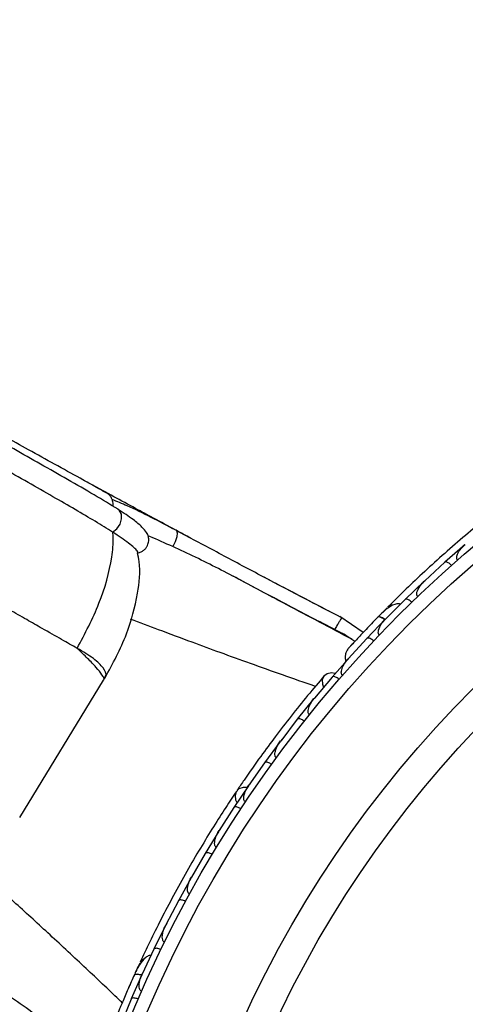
# Model space of a CAD drawing. Header units: millimetres. Extents: x 67.9 to 154, y 110.8 to 178.6.
# Tile 96 of 109: x 133.1 to 134.7, y 123.1 to 126.8. Entities that reach past the tile are written whole.
import ezdxf

# ---------------------------------------------------------------- set-up
doc = ezdxf.new("R2010")
doc.units = ezdxf.units.MM
doc.styles.add('SLDTEXTSTYLE0', font='TXT', dxfattribs={"width": 0.75})
doc.dimstyles.new('SLDDIMSTYLE0', dxfattribs={"dimtxt": 3.5, "dimasz": 3.302, "dimexe": 0, "dimexo": 0.0625, "dimgap": 0.875, "dimtad": 1, "dimdec": 0, "dimlfac": 20, "dimrnd": 1e-09, "dimzin": 12, "dimdsep": 46, "dimtxsty": 'SLDTEXTSTYLE0', "dimsah": 1, "dimcen": 0.09, "dimadec": 0, "dimazin": 3, "dimtfac": 1, "dimtofl": 0, "dimtmove": 0, "dimatfit": 3, "dimfxl": 1, "dimfrac": 2, "dimtolj": 1, "dimtzin": 12, "dimarcsym": 0})

# ---------------------------------------------------------------- blocks, each defined once
blk = doc.blocks.new('_D')
at = {"color": 7, "linetype": 'Continuous', "lineweight": 18, "transparency": 16777216}
for p, q in [((130.226, 141.8453), (153.9517, 141.8453)), ((152.9517, 141.8453), (152.9517, 114.3453)), ((129.4723, 114.3453), (153.9517, 114.3453))]:
    blk.add_line(p, q, dxfattribs=at)
for points in [[(152.9517, 141.8453), (152.4437, 138.5433), (153.4597, 138.5433)], [(152.9517, 114.3453), (153.4597, 117.6473), (152.4437, 117.6473)]]:
    blk.add_solid(points, dxfattribs=at)
at = {"color": 7, "linetype": 'Continuous', "lineweight": 18, "transparency": 16777216, "insert": (148.44, 125.2081), "char_height": 3.5, "attachment_point": 1, "rotation": 90, "style": 'SLDTEXTSTYLE0'}
blk.add_mtext('550', dxfattribs=at)

msp = doc.modelspace()

# ---------------------------------------------------------------- linework, layer by layer
at = {"color": 7, "linetype": 'Continuous', "lineweight": 25}
for p, q in [((133.4629, 124.9812), (133.4619, 124.9818)), ((133.4427, 124.8968), (133.4414, 124.8976)), ((134.747, 124.8497), (134.6735, 124.7853)), ((134.6735, 124.7853), (134.5992, 124.7169)), ((133.9922, 124.6786), (133.8885, 124.734)), ((134.6043, 124.7216), (134.5991, 124.7169)), ((134.5969, 124.7153), (134.5261, 124.6476)), ((134.1724, 124.641), (134.1337, 124.6614)), ((134.2012, 124.626), (134.1502, 124.6527)), ((134.5261, 124.6476), (134.4546, 124.5757)), ((134.4597, 124.6166), (134.4288, 124.5854)), ((134.371, 124.525), (134.2838, 124.5842)), ((134.4524, 124.574), (134.3842, 124.5029)), ((134.4591, 124.5802), (134.4545, 124.5757)), ((134.2106, 124.5647), (134.2106, 124.5647)), ((134.2648, 124.5366), (134.2649, 124.5366)), ((134.3843, 124.5028), (134.3156, 124.4275)), ((134.3208, 124.434), (134.2554, 124.3596)), ((134.3194, 124.4317), (134.3155, 124.4274)), ((134.2555, 124.3596), (134.1901, 124.2815)), ((133.098, 123.8393), (133.4084, 124.348)), ((133.4071, 124.3488), (133.409, 124.35)), ((134.188, 124.2796), (134.1263, 124.203)), ((134.1946, 124.2869), (134.1903, 124.2818)), ((134.1263, 124.2029), (134.0648, 124.1225)), ((134.0628, 124.1205), (134.0048, 124.0416)), ((134.0693, 124.1284), (134.065, 124.1228)), ((134.0049, 124.0416), (133.9471, 123.9589)), ((133.9452, 123.9568), (133.8909, 123.8757)), ((133.9515, 123.9651), (133.9472, 123.9591)), ((133.8909, 123.8756), (133.837, 123.7906)), ((133.8352, 123.7885), (133.7845, 123.7051)), ((133.841, 123.797), (133.837, 123.7907)), ((133.7845, 123.705), (133.7343, 123.6177)), ((133.738, 123.624), (133.7343, 123.6178)), ((133.7326, 123.6155), (133.6855, 123.5299)), ((133.6856, 123.5298), (133.6391, 123.4402)), ((133.6376, 123.4379), (133.5941, 123.3501)), ((133.6423, 123.4463), (133.6391, 123.4402)), ((133.5942, 123.35), (133.5516, 123.2581)), ((133.5423, 123.2983), (133.5388, 123.2905)), ((133.5501, 123.2557), (133.5104, 123.1656)), ((133.5542, 123.2638), (133.5515, 123.258)), ((133.5104, 123.1655), (133.4717, 123.0712))]:
    msp.add_line(p, q, dxfattribs=at)
at = {"color": 1, "linetype": 'Continuous', "lineweight": 25, "flags": 128}
for points in [[(133.4414, 124.8976), (133.4572, 124.9095), (133.4692, 124.9266), (133.4753, 124.946), (133.4744, 124.9642), (133.4666, 124.9781), (133.4629, 124.9812)], [(133.6768, 124.9039), (133.6782, 124.9029), (133.6815, 124.8942), (133.68, 124.8797), (133.674, 124.8617), (133.6646, 124.8435)], [(134.4519, 124.5732), (134.4493, 124.5749), (134.4425, 124.5788), (134.4364, 124.5815), (134.4312, 124.5828), (134.4271, 124.5827), (134.4243, 124.5812)], [(133.5499, 123.2548), (133.5468, 123.2555), (133.5391, 123.2569), (133.5325, 123.2573), (133.5272, 123.2567), (133.5234, 123.2552), (133.5213, 123.2529)]]:
    msp.add_lwpolyline(points, dxfattribs=at)
at = {"color": 7, "linetype": 'Continuous', "lineweight": 25, "flags": 128}
for points in [[(134.3901, 124.5456), (134.3903, 124.5459), (134.3906, 124.5461)], [(134.2667, 124.373), (134.253, 124.3751), (134.2372, 124.3721), (134.2252, 124.363), (134.219, 124.3492), (134.2194, 124.3328), (134.2232, 124.3218)], [(133.9402, 123.9496), (133.9252, 123.95), (133.9102, 123.9449), (133.8998, 123.9344), (133.8955, 123.92), (133.8979, 123.904), (133.9028, 123.8941)]]:
    msp.add_lwpolyline(points, dxfattribs=at)
at = {"color": 7, "linetype": 'Continuous', "lineweight": 25}
for radius in [4.575, 4.525, 4.188, 4.075]:
    msp.add_circle((137.7395, 121.3562), radius, dxfattribs=at)
for centre, start, end in [((134.4791, 124.6003), 85.6192, 131.099), ((133.5662, 123.2896), 105.6192, 151.099)]:
    msp.add_arc(centre, 0.0257, start, end, dxfattribs=at)
for points, knots in [([(133.4245, 125.0388), (133.4264, 125.038), (133.4301, 125.0363), (133.4088, 125.0483), (133.3752, 125.067), (133.3205, 125.0972), (133.2425, 125.1403), (133.1452, 125.1941), (133.0525, 125.2457), (132.9676, 125.293), (132.889, 125.3372), (132.8122, 125.3805), (132.7347, 125.4246), (132.6627, 125.4657), (132.6238, 125.4881), (132.6056, 125.4986)], [0, 0, 0, 0, 0.062569, 0.122769, 0.180235, 0.235087, 0.337555, 0.432016, 0.518833, 0.597595, 0.669122, 0.74329, 0.826497, 0.918854, 1, 1, 1, 1]), ([(133.4619, 124.9818), (133.4335, 124.9992), (133.3779, 125.0333), (133.2773, 125.0911), (133.1763, 125.1484), (133.0772, 125.2046), (132.9828, 125.2581), (132.8692, 125.3227), (132.7463, 125.3921), (132.6476, 125.4471), (132.6034, 125.4702), (132.5941, 125.4751)], [0, 0, 0, 0, 0.1212299, 0.2368315, 0.3458622, 0.4502029, 0.5485606, 0.6420538, 0.8117052, 0.9602973, 1, 1, 1, 1]), ([(133.4414, 124.8976), (133.4313, 124.904), (133.4109, 124.9167), (133.3658, 124.944), (133.3033, 124.9808), (133.2196, 125.0295), (133.1279, 125.0815), (133.0272, 125.1388), (132.9204, 125.1995), (132.8103, 125.2623), (132.7032, 125.3227), (132.6163, 125.3709), (132.5698, 125.3953), (132.5536, 125.4038)], [0, 0, 0, 0, 0.0446491, 0.0896427, 0.1791417, 0.270863, 0.3688959, 0.4690877, 0.5814589, 0.6968009, 0.8144528, 0.9352328, 1, 1, 1, 1]), ([(135.0144, 125.0932), (134.9959, 125.0795), (134.9588, 125.0523), (134.8907, 125.0001), (134.8171, 124.9414), (134.7401, 124.8773), (134.663, 124.8101), (134.5891, 124.7428), (134.5202, 124.6774), (134.4814, 124.6388), (134.462, 124.6195)], [0, 0, 0, 0, 0.125142, 0.249793, 0.374676, 0.499862, 0.624967, 0.750259, 0.875063, 1, 1, 1, 1]), ([(133.7316, 124.8746), (133.7129, 124.8847), (133.6659, 124.9099), (133.5979, 124.9466), (133.5214, 124.988), (133.4431, 125.0306), (133.3896, 125.0598), (133.3615, 125.0752)], [0, 0, 0, 0, 0.141876, 0.355251, 0.532573, 0.754269, 1, 1, 1, 1]), ([(133.412, 125.0474), (133.4102, 125.0484), (133.408, 125.0497), (133.4029, 125.0524), (133.402, 125.053)], [0, 0, 0, 0, 0.807695, 1, 1, 1, 1]), ([(133.4053, 125.0502), (133.406, 125.0501), (133.4104, 125.0493), (133.4137, 125.0467), (133.4165, 125.0445)], [0, 0, 0, 0, 0.1439656, 1, 1, 1, 1]), ([(133.4428, 124.9934), (133.4432, 124.9954), (133.4444, 125.0007), (133.4429, 125.0103), (133.4393, 125.0213), (133.4327, 125.0323), (133.4261, 125.0381), (133.4227, 125.0411)], [0, 0, 0, 0, 0.124987, 0.320118, 0.532794, 0.760932, 1, 1, 1, 1]), ([(133.6768, 124.9039), (133.6155, 124.9363), (133.5346, 124.979), (133.4584, 125.0105), (133.4399, 125.0181)], [0, 0, 0, 0, 0.7577067, 1, 1, 1, 1]), ([(133.5352, 124.8194), (133.5393, 124.8206), (133.5475, 124.8229), (133.5579, 124.83), (133.5658, 124.8385), (133.5726, 124.8499), (133.5757, 124.862), (133.5758, 124.8734), (133.574, 124.884), (133.5674, 124.8977), (133.55, 124.9177), (133.517, 124.9454), (133.4822, 124.9684), (133.4629, 124.9812)], [0, 0, 0, 0, 0.037208, 0.073502, 0.107705, 0.138938, 0.190876, 0.215404, 0.25126, 0.362674, 0.524947, 0.736958, 1, 1, 1, 1]), ([(134.2948, 124.5774), (134.1895, 124.6322), (134.0316, 124.7143), (133.8259, 124.8243), (133.7266, 124.8773), (133.6768, 124.9039)], [0, 0, 0, 0, 0.499463, 0.748864, 1, 1, 1, 1]), ([(133.3104, 124.4661), (133.3394, 124.5211), (133.3966, 124.6298), (133.4373, 124.7725), (133.445, 124.8608), (133.4431, 124.8906), (133.4427, 124.8968)], [0, 0, 0, 0, 0.399071, 0.788265, 0.955896, 1, 1, 1, 1]), ([(133.5347, 124.8209), (133.5354, 124.8224), (133.5371, 124.8259), (133.5049, 124.8548), (133.4634, 124.8828), (133.4427, 124.8968)], [0, 0, 0, 0, 0.2812437, 0.6426258, 1, 1, 1, 1]), ([(133.6646, 124.8435), (133.6363, 124.8564), (133.6054, 124.8704), (133.5753, 124.8825), (133.5728, 124.8835)], [0, 0, 0, 0, 0.916994, 1, 1, 1, 1]), ([(133.9198, 124.7175), (133.8911, 124.7325), (133.8341, 124.7623), (133.7489, 124.8045), (133.6927, 124.8305), (133.6646, 124.8435)], [0, 0, 0, 0, 0.334854, 0.666852, 1, 1, 1, 1]), ([(134.7204, 124.7937), (134.7204, 124.7937), (134.7195, 124.7946), (134.7181, 124.797), (134.717, 124.802), (134.7181, 124.8115), (134.7244, 124.8244), (134.7353, 124.8387), (134.7443, 124.8475), (134.7491, 124.8516), (134.7491, 124.8516)], [0, 0, 0, 0, 0.002835, 0.050977, 0.110337, 0.207812, 0.453185, 0.72164, 0.996415, 1, 1, 1, 1]), ([(133.4134, 124.3561), (133.4424, 124.4097), (133.4964, 124.5091), (133.5348, 124.6566), (133.5471, 124.7609), (133.5363, 124.8097), (133.5338, 124.8207)], [0, 0, 0, 0, 0.371622, 0.69061, 0.930664, 1, 1, 1, 1]), ([(134.6979, 124.7737), (134.6977, 124.7739), (134.6958, 124.776), (134.6919, 124.7797), (134.6861, 124.7839), (134.6804, 124.7865), (134.6761, 124.7869), (134.6741, 124.786), (134.6734, 124.7854), (134.6734, 124.7854)], [0, 0, 0, 0, 0.016652, 0.2070285, 0.3985507, 0.5993597, 0.831024, 0.9934916, 1, 1, 1, 1]), ([(133.9197, 124.7175), (133.9813, 124.6849), (134.1056, 124.6192), (134.2294, 124.555), (134.292, 124.5226)], [0, 0, 0, 0, 0.494712, 1, 1, 1, 1]), ([(134.2442, 124.6036), (134.1841, 124.6349), (134.1014, 124.678), (134.0201, 124.721), (133.9978, 124.7328)], [0, 0, 0, 0, 0.725514, 1, 1, 1, 1]), ([(134.5727, 124.6581), (134.5721, 124.6588), (134.5707, 124.6604), (134.5694, 124.6643), (134.569, 124.6709), (134.573, 124.6857), (134.5838, 124.7018), (134.5945, 124.7132), (134.5989, 124.7173), (134.599, 124.7174)], [0, 0, 0, 0, 0.038857, 0.084812, 0.162938, 0.312696, 0.736905, 0.996415, 1, 1, 1, 1]), ([(134.3293, 124.4997), (134.2491, 124.5421), (134.1374, 124.601), (134.0241, 124.6616), (133.9922, 124.6786)], [0, 0, 0, 0, 0.717775, 1, 1, 1, 1]), ([(134.5509, 124.637), (134.5498, 124.6381), (134.5468, 124.6411), (134.5416, 124.645), (134.5356, 124.6482), (134.5302, 124.6494), (134.5273, 124.6487), (134.5262, 124.6478), (134.526, 124.6477), (134.526, 124.6476)], [0, 0, 0, 0, 0.11561, 0.30578, 0.501222, 0.725698, 0.950344, 0.993485, 1, 1, 1, 1]), ([(134.5088, 124.63), (134.5067, 124.6305), (134.4996, 124.632), (134.4817, 124.6284), (134.4555, 124.6128), (134.4349, 124.592), (134.4243, 124.5812)], [0, 0, 0, 0, 0.0722062, 0.2380923, 0.6065513, 1, 1, 1, 1]), ([(134.2907, 124.5788), (134.2907, 124.5789), (134.2909, 124.5795), (134.2882, 124.5753), (134.283, 124.5669), (134.2756, 124.5547), (134.2693, 124.5442), (134.2658, 124.5382), (134.265, 124.5369), (134.2649, 124.5366)], [0, 0, 0, 0, 0.080408, 0.29604, 0.51176, 0.728122, 0.944477, 0.988016, 1, 1, 1, 1]), ([(134.4266, 124.5835), (134.4199, 124.5766), (134.4066, 124.5629), (134.3861, 124.5415), (134.3667, 124.5209), (134.3492, 124.5021), (134.3345, 124.4861), (134.3235, 124.4742), (134.3165, 124.4665), (134.3157, 124.4655), (134.3153, 124.4651)], [0, 0, 0, 0, 0.125334, 0.250235, 0.375705, 0.501507, 0.627081, 0.752403, 0.878333, 1, 1, 1, 1]), ([(134.4516, 124.5716), (134.4511, 124.572), (134.4466, 124.5756), (134.4386, 124.5799), (134.4295, 124.5832), (134.4256, 124.5824), (134.4244, 124.5813), (134.4243, 124.5812)], [0, 0, 0, 0, 0.031649, 0.346473, 0.661385, 0.976294, 1, 1, 1, 1]), ([(134.4306, 124.5156), (134.4301, 124.5161), (134.4289, 124.5174), (134.4273, 124.5206), (134.4263, 124.5264), (134.4283, 124.5393), (134.4376, 124.5569), (134.4482, 124.5699), (134.4543, 124.5761), (134.4543, 124.5761)], [0, 0, 0, 0, 0.027389, 0.072139, 0.141885, 0.269095, 0.620342, 0.996419, 1, 1, 1, 1]), ([(134.4023, 124.5584), (134.4023, 124.5583), (134.3981, 124.5541), (134.3941, 124.5498), (134.3901, 124.5456)], [0, 0, 0, 0, 0.0166893, 1, 1, 1, 1]), ([(134.34, 124.4921), (134.3349, 124.4954), (134.3204, 124.5047), (134.3042, 124.5151), (134.2941, 124.5214), (134.2926, 124.5223), (134.292, 124.5226)], [0, 0, 0, 0, 0.282946, 0.804675, 0.9313, 1, 1, 1, 1]), ([(134.4095, 124.4934), (134.4083, 124.4944), (134.4052, 124.4972), (134.3998, 124.5009), (134.3937, 124.5038), (134.3883, 124.5049), (134.3854, 124.504), (134.3843, 124.5031), (134.3841, 124.5029), (134.3841, 124.5029)], [0, 0, 0, 0, 0.115379, 0.305714, 0.501275, 0.725673, 0.950237, 0.993474, 1, 1, 1, 1]), ([(134.3154, 124.4652), (134.3129, 124.4617), (134.3082, 124.455), (134.3045, 124.4435), (134.3037, 124.4324), (134.3043, 124.4237), (134.3063, 124.4194), (134.3069, 124.4182)], [0, 0, 0, 0, 0.25091, 0.490928, 0.714443, 0.918171, 1, 1, 1, 1]), ([(134.3343, 124.486), (134.3292, 124.4804), (134.3191, 124.4694), (134.3166, 124.4666), (134.3154, 124.4652)], [0, 0, 0, 0, 0.499789, 1, 1, 1, 1]), ([(134.2941, 124.3662), (134.2938, 124.3664), (134.2926, 124.3674), (134.2909, 124.37), (134.2894, 124.3752), (134.2899, 124.3863), (134.2955, 124.4002), (134.3047, 124.4151), (134.3115, 124.4237), (134.3152, 124.4278), (134.3153, 124.4279)], [0, 0, 0, 0, 0.016528, 0.060765, 0.123872, 0.2335, 0.524913, 0.758889, 0.996427, 1, 1, 1, 1]), ([(133.4091, 124.3499), (133.4109, 124.3529), (133.4129, 124.3561), (133.4149, 124.3594), (133.415, 124.3597)], [0, 0, 0, 0, 0.91896, 1, 1, 1, 1]), ([(134.2259, 124.3638), (134.206, 124.3403), (134.1681, 124.2956), (134.106, 124.2183), (134.0473, 124.1422), (133.9887, 124.0627), (133.9412, 123.9959), (133.9123, 123.9527), (133.9039, 123.9402)], [0, 0, 0, 0, 0.218056, 0.41472, 0.591204, 0.748988, 0.927243, 1, 1, 1, 1]), ([(134.2812, 124.3513), (134.2799, 124.3523), (134.2767, 124.355), (134.2712, 124.3584), (134.2649, 124.3611), (134.2595, 124.3619), (134.2567, 124.361), (134.2556, 124.36), (134.2554, 124.3598), (134.2554, 124.3598)], [0, 0, 0, 0, 0.11528, 0.305681, 0.50129, 0.725661, 0.950196, 0.99347, 1, 1, 1, 1]), ([(134.1714, 124.2197), (134.1706, 124.2204), (134.1695, 124.2214), (134.168, 124.2238), (134.1662, 124.2286), (134.1664, 124.2363), (134.1697, 124.2502), (134.1776, 124.2657), (134.186, 124.2773), (134.1898, 124.282), (134.1899, 124.282)], [0, 0, 0, 0, 0.043992, 0.056542, 0.118212, 0.248584, 0.377912, 0.733921, 0.996423, 1, 1, 1, 1]), ([(134.1524, 124.1958), (134.1522, 124.196), (134.15, 124.1977), (134.1455, 124.2007), (134.139, 124.2038), (134.133, 124.2054), (134.1287, 124.2051), (134.1269, 124.2038), (134.1263, 124.2031), (134.1263, 124.2031)], [0, 0, 0, 0, 0.016361, 0.206885, 0.398546, 0.599431, 0.830981, 0.993482, 1, 1, 1, 1]), ([(134.049, 124.0601), (134.0483, 124.0606), (134.0471, 124.0616), (134.0453, 124.0642), (134.0434, 124.0691), (134.0433, 124.0766), (134.0459, 124.0905), (134.0531, 124.1062), (134.0609, 124.1181), (134.0645, 124.123), (134.0646, 124.123)], [0, 0, 0, 0, 0.033619, 0.06472, 0.12594, 0.251128, 0.375462, 0.735616, 0.996419, 1, 1, 1, 1]), ([(134.0312, 124.0357), (134.0299, 124.0366), (134.0265, 124.0389), (134.0206, 124.0419), (134.0142, 124.0439), (134.0086, 124.0443), (134.0059, 124.0431), (134.005, 124.042), (134.0048, 124.0418), (134.0048, 124.0418)], [0, 0, 0, 0, 0.115717, 0.305809, 0.501194, 0.725709, 0.950396, 0.993491, 1, 1, 1, 1]), ([(133.9341, 123.8959), (133.9336, 123.8962), (133.9321, 123.8972), (133.9301, 123.8999), (133.9275, 123.9068), (133.928, 123.9164), (133.9326, 123.9355), (133.94, 123.9494), (133.9468, 123.9593), (133.9469, 123.9593)], [0, 0, 0, 0, 0.02335, 0.073462, 0.134698, 0.325553, 0.472796, 0.996411, 1, 1, 1, 1]), ([(133.9006, 123.9358), (133.8879, 123.9166), (133.8624, 123.8783), (133.8162, 123.806), (133.7672, 123.7257), (133.7167, 123.6391), (133.6673, 123.5496), (133.6208, 123.4611), (133.5785, 123.3761), (133.5552, 123.3265), (133.5436, 123.3017)], [0, 0, 0, 0, 0.125142, 0.249793, 0.374676, 0.499862, 0.624967, 0.750259, 0.875063, 1, 1, 1, 1]), ([(133.9175, 123.8708), (133.9162, 123.8717), (133.9126, 123.8739), (133.9067, 123.8766), (133.9001, 123.8784), (133.8946, 123.8784), (133.8919, 123.8771), (133.891, 123.876), (133.8909, 123.8758), (133.8908, 123.8757)], [0, 0, 0, 0, 0.115812, 0.305837, 0.501174, 0.72572, 0.95044, 0.993495, 1, 1, 1, 1]), ([(133.8267, 123.7271), (133.8265, 123.7273), (133.8255, 123.7278), (133.8237, 123.7295), (133.8216, 123.7327), (133.8197, 123.7393), (133.8199, 123.7481), (133.8236, 123.7668), (133.8303, 123.7808), (133.8366, 123.7909), (133.8367, 123.791)], [0, 0, 0, 0, 0.013073, 0.044023, 0.100225, 0.166357, 0.329721, 0.473923, 0.996413, 1, 1, 1, 1]), ([(133.8113, 123.7014), (133.8111, 123.7015), (133.8086, 123.7029), (133.8038, 123.7053), (133.797, 123.7075), (133.7908, 123.7083), (133.7865, 123.7074), (133.7849, 123.7059), (133.7844, 123.7052), (133.7844, 123.7051)], [0, 0, 0, 0, 0.016742, 0.207072, 0.39855, 0.599335, 0.831038, 0.993495, 1, 1, 1, 1]), ([(133.7268, 123.5538), (133.7268, 123.5538), (133.7256, 123.5544), (133.7235, 123.5561), (133.7208, 123.5604), (133.7186, 123.5698), (133.7201, 123.584), (133.7254, 123.6012), (133.7308, 123.6125), (133.7339, 123.618), (133.734, 123.6181)], [0, 0, 0, 0, 0.0028352, 0.050977, 0.1103366, 0.2078119, 0.4531845, 0.7216401, 0.9964148, 1, 1, 1, 1]), ([(133.7125, 123.5273), (133.7123, 123.5274), (133.7098, 123.5288), (133.7048, 123.5309), (133.6979, 123.5328), (133.6917, 123.5333), (133.6875, 123.5323), (133.6859, 123.5307), (133.6855, 123.5299), (133.6855, 123.5299)], [0, 0, 0, 0, 0.016652, 0.207028, 0.398551, 0.59936, 0.831024, 0.993492, 1, 1, 1, 1]), ([(133.6344, 123.3759), (133.6336, 123.3764), (133.6317, 123.3774), (133.6291, 123.3805), (133.6265, 123.3866), (133.6252, 123.4019), (133.6299, 123.4207), (133.636, 123.4351), (133.6388, 123.4405), (133.6388, 123.4406)], [0, 0, 0, 0, 0.038857, 0.084812, 0.162938, 0.312696, 0.736905, 0.996415, 1, 1, 1, 1]), ([(132.7265, 123.3464), (132.7729, 123.3143), (132.8654, 123.2502), (133.0573, 123.1177), (133.2026, 123.0148), (133.2995, 122.9462)], [0, 0, 0, 0, 0.2511362, 0.5005374, 1, 1, 1, 1]), ([(133.6211, 123.3486), (133.6197, 123.3493), (133.6159, 123.351), (133.6096, 123.3529), (133.6029, 123.3538), (133.5974, 123.3532), (133.5949, 123.3515), (133.5942, 123.3503), (133.5941, 123.3501), (133.594, 123.35)], [0, 0, 0, 0, 0.11561, 0.30578, 0.501222, 0.725698, 0.950344, 0.993485, 1, 1, 1, 1]), ([(133.584, 123.3276), (133.5818, 123.3273), (133.5746, 123.3264), (133.5591, 123.3168), (133.5398, 123.2933), (133.5275, 123.2666), (133.5212, 123.2528)], [0, 0, 0, 0, 0.072206, 0.238092, 0.606551, 1, 1, 1, 1]), ([(133.5226, 123.2558), (133.5187, 123.2471), (133.5108, 123.2296), (133.4989, 123.2025), (133.4877, 123.1765), (133.4777, 123.1528), (133.4693, 123.1328), (133.4631, 123.1178), (133.4592, 123.1082), (133.4587, 123.107), (133.4585, 123.1065)], [0, 0, 0, 0, 0.125334, 0.250235, 0.375705, 0.501507, 0.627081, 0.752403, 0.878333, 1, 1, 1, 1]), ([(133.5501, 123.2532), (133.5496, 123.2534), (133.5441, 123.2552), (133.5352, 123.2565), (133.5255, 123.2565), (133.522, 123.2545), (133.5213, 123.253), (133.5213, 123.2529)], [0, 0, 0, 0, 0.031649, 0.346473, 0.661385, 0.976294, 1, 1, 1, 1]), ([(133.5388, 123.2905), (133.5388, 123.2905), (133.5388, 123.2909), (133.5372, 123.2872), (133.5333, 123.2794), (133.5276, 123.2668), (133.523, 123.2567), (133.5217, 123.2537)], [0, 0, 0, 0, 0.006342, 0.139132, 0.454171, 0.839273, 1, 1, 1, 1]), ([(133.5496, 123.1934), (133.5489, 123.1937), (133.5473, 123.1945), (133.5447, 123.1969), (133.5418, 123.202), (133.5393, 123.2148), (133.5421, 123.2346), (133.5476, 123.2504), (133.5511, 123.2583), (133.5512, 123.2584)], [0, 0, 0, 0, 0.027389, 0.072139, 0.141885, 0.269095, 0.620342, 0.996419, 1, 1, 1, 1]), ([(133.5101, 123.2277), (133.5094, 123.2262), (133.5063, 123.2194), (133.5035, 123.2128), (133.5012, 123.2077)], [0, 0, 0, 0, 0.22872, 1, 1, 1, 1]), ([(133.0033, 123.2156), (133.0604, 123.1758), (133.1758, 123.0954), (133.2895, 123.0146), (133.347, 122.9737)], [0, 0, 0, 0, 0.494712, 1, 1, 1, 1]), ([(133.5373, 123.1653), (133.5359, 123.1658), (133.532, 123.1674), (133.5257, 123.169), (133.5189, 123.1697), (133.5135, 123.1688), (133.5111, 123.167), (133.5104, 123.1658), (133.5103, 123.1655), (133.5102, 123.1655)], [0, 0, 0, 0, 0.1153787, 0.305714, 0.5012752, 0.7256734, 0.9502371, 0.9934744, 1, 1, 1, 1])]:
    msp.add_open_spline(points, degree=3, knots=knots, dxfattribs=at)
at = {"color": 1, "linetype": 'Continuous', "lineweight": 25}
for points, knots in [([(133.3104, 124.4661), (133.2918, 124.4767), (133.2523, 124.4992), (133.188, 124.5358), (133.1223, 124.5731), (133.0577, 124.6099), (132.9566, 124.6673), (132.8545, 124.7255), (132.7577, 124.7809), (132.6986, 124.8146), (132.6411, 124.8474), (132.605, 124.8682), (132.5879, 124.8781)], [0, 0, 0, 0, 0.102778, 0.217371, 0.300838, 0.390247, 0.485826, 0.705178, 0.779895, 0.855261, 0.931239, 1, 1, 1, 1]), ([(134.1934, 124.325), (134.1529, 124.3391), (134.0727, 124.3671), (133.9551, 124.409), (133.8432, 124.4494), (133.7295, 124.4912), (133.6181, 124.5329), (133.5427, 124.5616), (133.5081, 124.5749)], [0, 0, 0, 0, 0.175196, 0.347187, 0.509017, 0.660824, 0.844261, 1, 1, 1, 1]), ([(133.409, 124.35), (133.4091, 124.35), (133.4125, 124.3521), (133.404, 124.3666), (133.3833, 124.3933), (133.3511, 124.4271), (133.3237, 124.4534), (133.3103, 124.4662)], [0, 0, 0, 0, 0.003847, 0.279878, 0.54135, 0.777167, 1, 1, 1, 1]), ([(133.4107, 124.3576), (133.413, 124.3599), (133.4217, 124.3687), (133.4094, 124.3929), (133.3756, 124.4277), (133.3322, 124.4533), (133.3104, 124.4661)], [0, 0, 0, 0, 0.104849, 0.40202, 0.700634, 1, 1, 1, 1]), ([(133.4775, 123.1518), (133.4734, 123.1557), (133.4294, 123.1979), (133.34, 123.2822), (133.2125, 123.4012), (133.0949, 123.5089), (133.0055, 123.5901), (132.9586, 123.632), (132.9419, 123.6469)], [0, 0, 0, 0, 0.023096, 0.250464, 0.499722, 0.734384, 0.905223, 1, 1, 1, 1])]:
    msp.add_open_spline(points, degree=3, knots=knots, dxfattribs=at)

# ---------------------------------------------------------------- dimensions: what is measured, and where the dimension line sits
at = {"color": 7, "linetype": 'Continuous', "lineweight": 18}
dim = msp.add_linear_dim(base=(152.9517, 114.3453), p1=(129.226, 141.8453), p2=(128.4723, 114.3453), angle=90, dimstyle='SLDDIMSTYLE0', dxfattribs=at)
dim.commit()
dim.dimension.update_dxf_attribs({"geometry": '_D', "text_midpoint": (152.9517, 129.0873), "dimtype": 160})

doc.saveas('drawing.dxf')
